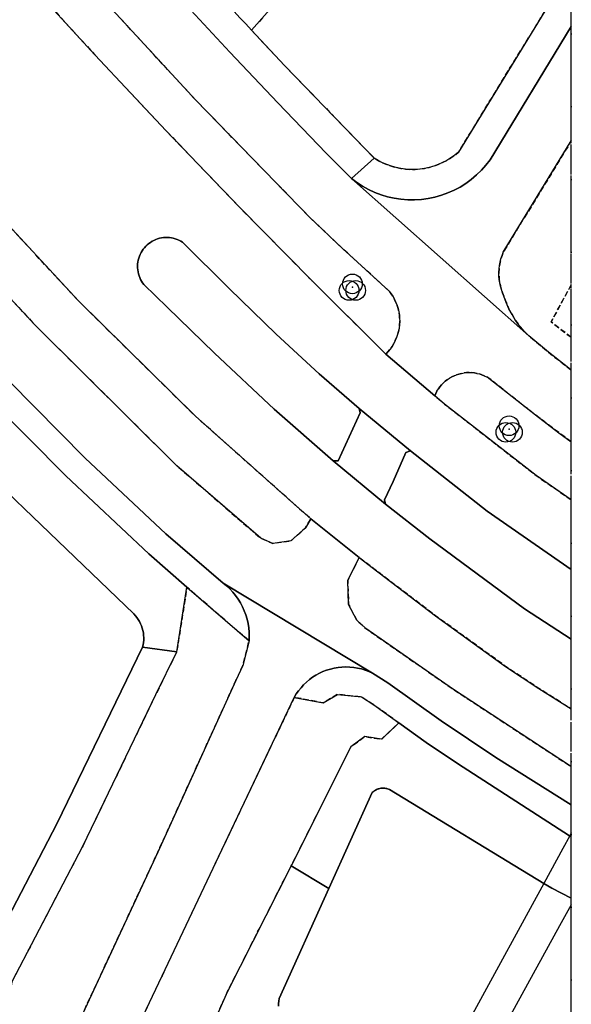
# Model space of a CAD drawing. Header units: millimetres. Extents: x 147731170 to 148246816, y 410327848 to 410827848.
# Tile 54 of 79: x 148198157 to 148231816, y 410449625 to 410509766. Entities that reach past the tile are written whole.
import ezdxf

# ---------------------------------------------------------------- set-up
doc = ezdxf.new("R2010")
doc.units = ezdxf.units.MM
doc.header["$LTSCALE"] = 100
for name, pattern in [('BORDER', [44.45, 12.7, -6.35, 12.7, -6.35, 0, -6.35]), ('HIDDEN', [9.525, 6.35, -3.175]), ('HIDDEN2', [4.7625, 3.175, -1.5875])]:
    doc.linetypes.add(name, pattern=pattern)
for name, color, linetype in [('BEGROEIDTERREINDEEL', 3, 'HIDDEN2'), ('ONDERSTEUNENDWATERDEEL', 7, 'Continuous'), ('ONDERSTEUNENDWEGDEEL', 7, 'Continuous'), ('OVERBRUGGINGSDEEL', 8, 'Continuous'), ('PERCEEL', 210, 'BORDER'), ('RASTERVERDELING', 8, 'HIDDEN'), ('VEGETATIEOBJECT', 92, 'Continuous'), ('WATERDEEL', 5, 'Continuous'), ('WEGDEEL', 8, 'Continuous')]:
    doc.layers.add(name, color=color, linetype=linetype)

# ---------------------------------------------------------------- blocks, each defined once
blk = doc.blocks.new('VEGETATIEOBJECT')
for centre in [(0, 200), (-200, -200), (200, -200)]:
    blk.add_circle(centre, 600)
blk.add_point((0, 0))

msp = doc.modelspace()

# ---------------------------------------------------------------- linework, layer by layer
at = {"layer": 'BEGROEIDTERREINDEEL', "flags": 128}
for points in [[(148124602, 410600320), (148123884, 410601173), (148123200, 410602052), (148122551, 410602958), (148121937, 410603888), (148121359, 410604842), (148120820, 410605817), (148120318, 410606812), (148118280, 410610538), (148116869, 410612726), (148112989, 410609383), (148114964, 410607109), (148138188, 410580996), (148139815, 410579141), (148190029, 410521889), (148194209, 410517081), (148198448, 410512325), (148202746, 410507621), (148207100, 410502971), (148211511, 410498374), (148215978, 410493831), (148220501, 410489344), (148220638, 410489490), (148220765, 410489646), (148220880, 410489810), (148220984, 410489982), (148221075, 410490161), (148221154, 410490345), (148221219, 410490535), (148221272, 410490729), (148221310, 410490926), (148221335, 410491125), (148221346, 410491325), (148221342, 410491526), (148221325, 410491726), (148221294, 410491924), (148221249, 410492120), (148221191, 410492311), (148221119, 410492499), (148221034, 410492681), (148220937, 410492856), (148220828, 410493025), (148220707, 410493185), (148217823, 410495823), (148215877, 410497670), (148208901, 410504853), (148203310, 410510925), (148196494, 410518566), (148189979, 410525983), (148183243, 410533661), (148176819, 410541006), (148170791, 410547853), (148164283, 410555279), (148157656, 410562849), (148151107, 410570314), (148144589, 410577742), (148137920, 410585305), (148131352, 410592843), (148128410, 410595985), (148124602, 410600320)], [(148162675, 410536597), (148162632, 410536648), (148162589, 410536699), (148162545, 410536749), (148162501, 410536799), (148162456, 410536848), (148162411, 410536897), (148162365, 410536946), (148162020, 410537285), (148161654, 410537601), (148161267, 410537891), (148160861, 410538154), (148160438, 410538390), (148160001, 410538596), (148159550, 410538773), (148159089, 410538918), (148158619, 410539033), (148158142, 410539115), (148157661, 410539165), (148157178, 410539183), (148156694, 410539168), (148156213, 410539121), (148155736, 410539041), (148155265, 410538929), (148154803, 410538786), (148155407, 410538187), (148156024, 410537601), (148156653, 410537029), (148157295, 410536470), (148157948, 410535924), (148158612, 410535393), (148159288, 410534876), (148160296, 410534076), (148161279, 410533247), (148162237, 410532388), (148163169, 410531501), (148164074, 410530586), (148164951, 410529644), (148165799, 410528677), (148173412, 410519846), (148183337, 410508556), (148191447, 410499345), (148199096, 410491108), (148207753, 410482512), (148212863, 410478090), (148213599, 410477778), (148214696, 410477927), (148215593, 410478733), (148215924, 410479287), (148215209, 410479900), (148208885, 410485540), (148201743, 410492584), (148194651, 410500248), (148188002, 410507702), (148181769, 410514829), (148175159, 410522352), (148168909, 410529451), (148162675, 410536597)], [(148215173, 410512377), (148212306, 410509122), (148214310, 410506976), (148219790, 410501312), (148220040, 410501162), (148220299, 410501029), (148220567, 410500914), (148220842, 410500817), (148221122, 410500740), (148221408, 410500681), (148221697, 410500642), (148221988, 410500623), (148222279, 410500624), (148222570, 410500645), (148222858, 410500685), (148223143, 410500745), (148223424, 410500824), (148223698, 410500922), (148223965, 410501038), (148224224, 410501172), (148224473, 410501324), (148224711, 410501492), (148224937, 410501676), (148231816, 410512928), (148231816, 410531031), (148220177, 410517812), (148220048, 410517913), (148215173, 410512377)], [(148231816, 410490358), (148230587, 410491308), (148231816, 410493585), (148231816, 410502360), (148227667, 410495570), (148227590, 410495372), (148227525, 410495169), (148227474, 410494962), (148227436, 410494752), (148227412, 410494541), (148227401, 410494328), (148227404, 410494115), (148227421, 410493902), (148227452, 410493692), (148227496, 410493483), (148227553, 410493278), (148227624, 410493077), (148227707, 410492881), (148227844, 410492492), (148228008, 410492114), (148228200, 410491749), (148228419, 410491400), (148228662, 410491067), (148228929, 410490753), (148229218, 410490459), (148230432, 410489456), (148231661, 410488473), (148231816, 410488353), (148231816, 410490358)], [(148231816, 410493585), (148230587, 410491308), (148231816, 410490358), (148231816, 410493585)], [(148231816, 410483982), (148231060, 410484540), (148229622, 410485633), (148228198, 410486744), (148226789, 410487874), (148226651, 410487952), (148226509, 410488021), (148226362, 410488079), (148226211, 410488127), (148226058, 410488165), (148225902, 410488192), (148225744, 410488208), (148225586, 410488213), (148225428, 410488207), (148225271, 410488190), (148225115, 410488163), (148224962, 410488124), (148224811, 410488075), (148224665, 410488016), (148224522, 410487947), (148224385, 410487868), (148224254, 410487780), (148224129, 410487683), (148224011, 410487577), (148223901, 410487464), (148223799, 410487343), (148223705, 410487216), (148223620, 410487082), (148223545, 410486943), (148223480, 410486799), (148224083, 410486286), (148229681, 410481917), (148231816, 410480436), (148231816, 410483982)], [(148218877, 410476913), (148218178, 410475509), (148218225, 410474046), (148218738, 410473080), (148219284, 410472576), (148224569, 410468897), (148231769, 410464169), (148231816, 410464141), (148231816, 410467669), (148229843, 410468916), (148227808, 410470265), (148223538, 410473358), (148219657, 410476311), (148218877, 410476913)], [(148198751, 410444131), (148199597, 410445924), (148201722, 410448456), (148206581, 410458911), (148211350, 410469408), (148211777, 410470318), (148212150, 410471822), (148208365, 410475111), (148207738, 410471156), (148206463, 410468542), (148202002, 410459287), (148197669, 410450984), (148196602, 410445218), (148198751, 410444131)], [(148214914, 410468374), (148214160, 410466782), (148210686, 410459491), (148206845, 410451372), (148204713, 410446862), (148204317, 410443850), (148203467, 410442032), (148205558, 410441077), (148206826, 410441738), (148207542, 410441397), (148209147, 410445188), (148209125, 410446558), (148210833, 410450400), (148214725, 410458087), (148218366, 410465345), (148219213, 410465977), (148220233, 410465810), (148221301, 410466812), (148219761, 410467920), (148219010, 410468398), (148217546, 410468558), (148216679, 410468032), (148214914, 410468374)]]:
    msp.add_lwpolyline(points, dxfattribs=at)
at = {"layer": 'ONDERSTEUNENDWATERDEEL', "flags": 128}
for points in [[(148208365, 410475111), (148206036, 410477134), (148200966, 410481902), (148196332, 410486567), (148191444, 410491704), (148186775, 410496890), (148182409, 410501669), (148180289, 410500631), (148177678, 410499013), (148162109, 410490101), (148150114, 410482929)], [(148191206, 410486841), (148205114, 410473467), (148205213, 410473359), (148205305, 410473245), (148205389, 410473124), (148205464, 410472999), (148205530, 410472868), (148205587, 410472733), (148205635, 410472594), (148205673, 410472453), (148205701, 410472309), (148205719, 410472163), (148205728, 410472017), (148205725, 410471870), (148205713, 410471724), (148205691, 410471579), (148205659, 410471436), (148207738, 410471156), (148208365, 410475111)], [(148197669, 410450984), (148202002, 410459287), (148206463, 410468542), (148207738, 410471156), (148205659, 410471436), (148200413, 410460655), (148196857, 410453818), (148196780, 410453748), (148196698, 410453684), (148196613, 410453625), (148196523, 410453573), (148196430, 410453527), (148196334, 410453487), (148196235, 410453454), (148196135, 410453429), (148196032, 410453410), (148195929, 410453398), (148195825, 410453393), (148195721, 410453396), (148195618, 410453406), (148184702, 410456070), (148166991, 410459579), (148157651, 410461446), (148138610, 410463722)], [(148231816, 410459862), (148231719, 410459919), (148231716, 410459921), (148224873, 410464338), (148222960, 410465618), (148221301, 410466812), (148220233, 410465810), (148219213, 410465977), (148218366, 410465345), (148214725, 410458087), (148217026, 410456700), (148219675, 410462557), (148219718, 410462598), (148219764, 410462636), (148219812, 410462671), (148219862, 410462703), (148219914, 410462732), (148219968, 410462757), (148220024, 410462778), (148220081, 410462796), (148220138, 410462809), (148220197, 410462819), (148220256, 410462826), (148220316, 410462828), (148220375, 410462826), (148220434, 410462821), (148220493, 410462811), (148220551, 410462798), (148220608, 410462781), (148220664, 410462760), (148220718, 410462736), (148230137, 410457013), (148230625, 410456716), (148231816, 410456109), (148231816, 410459862)], [(148213959, 410449511), (148213957, 410449667), (148213966, 410449823), (148213986, 410449977), (148217026, 410456700), (148214725, 410458087), (148210833, 410450400), (148209125, 410446558)]]:
    msp.add_lwpolyline(points, dxfattribs=at)
at = {"layer": 'ONDERSTEUNENDWEGDEEL', "flags": 128}
for points in [[(148208089, 410496181), (148207985, 410496244), (148207876, 410496299), (148207764, 410496347), (148207649, 410496387), (148207531, 410496420), (148207412, 410496444), (148207291, 410496459), (148207169, 410496467), (148207047, 410496466), (148206925, 410496456), (148206805, 410496439), (148206686, 410496413), (148206569, 410496379), (148206454, 410496337), (148206343, 410496287), (148206235, 410496230), (148206132, 410496165), (148206033, 410496094), (148205939, 410496016), (148205851, 410495932), (148205769, 410495841), (148205693, 410495746), (148205624, 410495645), (148205562, 410495540), (148205508, 410495431), (148205461, 410495319), (148205422, 410495203), (148205391, 410495085), (148205368, 410494965), (148205353, 410494844), (148205347, 410494723), (148205349, 410494601), (148205359, 410494479), (148205378, 410494359), (148205405, 410494240), (148205440, 410494123), (148205483, 410494009), (148205534, 410493898), (148205592, 410493791), (148205658, 410493688), (148205730, 410493590), (148207153, 410492197), (148210042, 410489394), (148213679, 410485976), (148217292, 410482811), (148217588, 410482828), (148218252, 410484289), (148218924, 410485761), (148218870, 410486014), (148216439, 410488136), (148213816, 410490564), (148210942, 410493342), (148208089, 410496181)], [(148231816, 410476174), (148226684, 410479753), (148222004, 410483425), (148221728, 410483320), (148220949, 410481554), (148220939, 410481565), (148220409, 410480433), (148220474, 410480170), (148223182, 410478062), (148228952, 410473785), (148231816, 410471922), (148231816, 410476174)]]:
    msp.add_lwpolyline(points, dxfattribs=at)
at = {"layer": 'OVERBRUGGINGSDEEL', "flags": 128}
msp.add_lwpolyline([(148231816, 410416904), (148231816, 410460097), (148231719, 410459919), (148231298, 410459147), (148230137, 410457013), (148229306, 410455486), (148223981, 410445701)], dxfattribs=at)
at = {"layer": 'PERCEEL', "flags": 128}
msp.add_lwpolyline([(148062555, 410749784), (148061325, 410746911), (148153969, 410723437), (148169135, 410705209), (148192340, 410679015), (148204312, 410665501), (148219466, 410648395), (148218499, 410647166), (148221994, 410642954), (148225833, 410638330), (148228657, 410635142), (148231816, 410631598), (148231816, 410531231), (148226275, 410524969), (148223723, 410527286), (148223539, 410526841), (148213294, 410520429), (148205239, 410531727), (148203799, 410530740), (148194962, 410543131), (148196387, 410544142), (148186392, 410558246), (148183890, 410556241), (148180765, 410559458), (148168654, 410546537), (148160825, 410538289), (148151552, 410532743), (148148144, 410530628), (148184439, 410487469), (148181773, 410485811), (148175103, 410482040), (148164839, 410476267), (148183176, 410458411), (148197978, 410443997), (148231816, 410426152), (148231816, 410708721), (148222405, 410711172), (148222292, 410710734), (148219708, 410711402), (148202942, 410715738), (148202249, 410715917), (148202299, 410716111), (148202309, 410716149), (148223966, 410799600), (148214971, 410801929), (148195933, 410729100), (148179146, 410733414), (148186390, 410761106), (148167640, 410766107), (148173713, 410789706), (148192546, 410784924), (148197661, 410805222), (148197946, 410806336), (148166569, 410814459), (148161554, 410815757), (148157304, 410816857), (148159783, 410826186), (148160225, 410827848), (148096050, 410827848), (148067953, 410762416), (148066439, 410758860), (148062555, 410749784)], dxfattribs=at)
at = {"layer": 'RASTERVERDELING', "flags": 128}
msp.add_lwpolyline([(147731816, 410327848), (148231816, 410327848), (148231816, 410827848), (147731816, 410827848), (147731816, 410327848)], dxfattribs=at)
at = {"layer": 'WATERDEEL', "flags": 128}
for points in [[(148196857, 410453818), (148200413, 410460655), (148205659, 410471436), (148205691, 410471579), (148205713, 410471724), (148205725, 410471870), (148205728, 410472017), (148205719, 410472163), (148205701, 410472309), (148205673, 410472453), (148205635, 410472594), (148205587, 410472733), (148205530, 410472868), (148205464, 410472999), (148205389, 410473124), (148205305, 410473245), (148205213, 410473359), (148205114, 410473467), (148191206, 410486841)], [(148231816, 410456109), (148230625, 410456716), (148230137, 410457013), (148220718, 410462736), (148220664, 410462760), (148220608, 410462781), (148220551, 410462798), (148220493, 410462811), (148220434, 410462821), (148220375, 410462826), (148220316, 410462828), (148220256, 410462826), (148220197, 410462819), (148220138, 410462809), (148220081, 410462796), (148220024, 410462778), (148219968, 410462757), (148219914, 410462732), (148219862, 410462703), (148219812, 410462671), (148219764, 410462636), (148219718, 410462598), (148219675, 410462557), (148217026, 410456700), (148213986, 410449977), (148213966, 410449823), (148213957, 410449667), (148213959, 410449511)], [(148231816, 410438253), (148231816, 410456109)]]:
    msp.add_lwpolyline(points, dxfattribs=at)
at = {"layer": 'WEGDEEL', "flags": 128}
for points in [[(148209831, 410511797), (148210184, 410511414), (148210537, 410511032), (148210890, 410510649), (148211244, 410510267), (148211598, 410509885), (148211952, 410509503), (148212306, 410509122), (148215173, 410512377), (148212670, 410514577), (148209831, 410511797)], [(148231816, 410512928), (148224937, 410501676), (148224711, 410501492), (148224473, 410501324), (148224224, 410501172), (148223965, 410501038), (148223698, 410500922), (148223424, 410500824), (148223143, 410500745), (148222858, 410500685), (148222570, 410500645), (148222279, 410500624), (148221988, 410500623), (148221697, 410500642), (148221408, 410500681), (148221122, 410500740), (148220842, 410500817), (148220567, 410500914), (148220299, 410501029), (148220040, 410501162), (148219790, 410501312), (148218398, 410500072), (148218730, 410499821), (148219078, 410499594), (148219442, 410499393), (148219819, 410499217), (148220208, 410499069), (148220606, 410498950), (148221012, 410498858), (148221424, 410498796), (148221838, 410498763), (148222254, 410498760), (148222669, 410498786), (148223082, 410498842), (148223489, 410498926), (148223889, 410499040), (148224280, 410499182), (148224660, 410499351), (148225027, 410499546), (148225379, 410499767), (148225715, 410500013), (148226032, 410500282), (148226330, 410500573), (148226606, 410500884), (148226859, 410501214), (148231816, 410509349), (148231816, 410512928)], [(148231816, 410480436), (148229681, 410481917), (148224083, 410486286), (148223480, 410486799), (148220501, 410489344), (148215978, 410493831), (148211511, 410498374), (148207100, 410502971), (148202746, 410507621), (148198448, 410512325)], [(148203310, 410510925), (148208901, 410504853), (148215877, 410497670), (148217823, 410495823), (148220707, 410493185), (148220828, 410493025), (148220937, 410492856), (148221034, 410492681), (148221119, 410492499), (148221191, 410492311), (148221249, 410492120), (148221294, 410491924), (148221325, 410491726), (148221342, 410491526), (148221346, 410491325), (148221335, 410491125), (148221310, 410490926), (148221272, 410490729), (148221219, 410490535), (148221154, 410490345), (148221075, 410490161), (148220984, 410489982), (148220880, 410489810), (148220765, 410489646), (148220638, 410489490), (148220501, 410489344), (148223480, 410486799), (148223545, 410486943), (148223620, 410487082), (148223705, 410487216), (148223799, 410487343), (148223901, 410487464), (148224011, 410487577), (148224129, 410487683), (148224254, 410487780), (148224385, 410487868), (148224522, 410487947), (148224665, 410488016), (148224811, 410488075), (148224962, 410488124), (148225115, 410488163), (148225271, 410488190), (148225428, 410488207), (148225586, 410488213), (148225744, 410488208), (148225902, 410488192), (148226058, 410488165), (148226211, 410488127), (148226362, 410488079), (148226509, 410488021), (148226651, 410487952), (148226789, 410487874), (148228198, 410486744), (148229622, 410485633), (148231060, 410484540), (148231816, 410483982), (148231816, 410488353), (148231661, 410488473), (148230432, 410489456), (148229218, 410490459), (148218398, 410500072), (148216859, 410501609), (148213907, 410504687), (148210979, 410507788), (148208075, 410510912)], [(148208075, 410510912), (148210979, 410507788), (148213907, 410504687), (148216859, 410501609), (148218398, 410500072), (148219790, 410501312), (148214310, 410506976), (148212306, 410509122), (148211952, 410509503), (148211598, 410509885)], [(148231816, 410509349), (148226859, 410501214), (148226606, 410500884), (148226330, 410500573), (148226032, 410500282), (148225715, 410500013), (148225379, 410499767), (148225027, 410499546), (148224660, 410499351), (148224280, 410499182), (148223889, 410499040), (148223489, 410498926), (148223082, 410498842), (148222669, 410498786), (148222254, 410498760), (148221838, 410498763), (148221424, 410498796), (148221012, 410498858), (148220606, 410498950), (148220208, 410499069), (148219819, 410499217), (148219442, 410499393), (148219078, 410499594), (148218730, 410499821), (148218398, 410500072), (148229218, 410490459), (148228929, 410490753), (148228662, 410491067), (148228419, 410491400), (148228200, 410491749), (148228008, 410492114), (148227844, 410492492), (148227707, 410492881), (148227624, 410493077), (148227553, 410493278), (148227496, 410493483), (148227452, 410493692), (148227421, 410493902), (148227404, 410494115), (148227401, 410494328), (148227412, 410494541), (148227436, 410494752), (148227474, 410494962), (148227525, 410495169), (148227590, 410495372), (148227667, 410495570), (148231816, 410502360), (148231816, 410509349)], [(148194651, 410500248), (148201743, 410492584), (148208885, 410485540), (148215209, 410479900), (148215924, 410479287), (148218877, 410476913), (148219657, 410476311), (148223538, 410473358), (148227808, 410470265), (148229843, 410468916), (148231816, 410467669), (148231816, 410471922), (148228952, 410473785), (148223182, 410478062), (148220474, 410480170), (148217292, 410482811), (148213679, 410485976), (148210042, 410489394), (148207153, 410492197), (148205730, 410493590), (148205658, 410493688), (148205592, 410493791), (148205534, 410493898), (148205483, 410494009), (148205440, 410494123), (148205405, 410494240), (148205378, 410494359), (148205359, 410494479), (148205349, 410494601), (148205347, 410494723), (148205353, 410494844), (148205368, 410494965), (148205391, 410495085), (148205422, 410495203), (148205461, 410495319), (148205508, 410495431), (148205562, 410495540), (148205624, 410495645), (148205693, 410495746), (148205769, 410495841), (148205851, 410495932), (148205939, 410496016), (148206033, 410496094), (148206132, 410496165), (148206235, 410496230), (148206343, 410496287), (148206454, 410496337), (148206569, 410496379), (148206686, 410496413), (148206805, 410496439), (148206925, 410496456), (148207047, 410496466), (148207169, 410496467), (148207291, 410496459), (148207412, 410496444), (148207531, 410496420), (148207649, 410496387), (148207764, 410496347), (148207876, 410496299), (148207985, 410496244), (148208089, 410496181), (148210942, 410493342), (148213816, 410490564), (148216439, 410488136), (148218870, 410486014), (148222004, 410483425), (148226684, 410479753), (148231816, 410476174), (148231816, 410480436)], [(148197504, 410487685), (148202155, 410482992), (148207071, 410478369), (148210568, 410475354), (148219680, 410469859), (148220628, 410469270), (148223881, 410466937), (148227219, 410464701), (148231816, 410461816), (148231816, 410464141), (148231769, 410464169), (148224569, 410468897), (148219284, 410472576), (148218738, 410473080), (148218225, 410474046), (148218178, 410475509), (148218877, 410476913), (148215924, 410479287), (148215593, 410478733), (148214696, 410477927), (148213599, 410477778), (148212863, 410478090), (148207753, 410482512), (148199096, 410491108), (148191447, 410499345)], [(148196332, 410486567), (148200966, 410481902), (148206036, 410477134), (148208365, 410475111), (148212150, 410471822), (148212163, 410472091), (148212157, 410472360), (148212134, 410472628), (148212093, 410472894), (148212034, 410473156), (148211957, 410473414), (148211864, 410473667), (148211754, 410473912), (148211628, 410474150), (148211486, 410474379), (148211330, 410474598), (148211159, 410474805), (148210974, 410475001), (148210777, 410475184), (148210568, 410475354), (148207071, 410478369), (148202155, 410482992), (148197504, 410487685)], [(148218870, 410486014), (148218924, 410485761), (148218252, 410484289), (148217588, 410482828), (148217292, 410482811), (148220474, 410480170), (148220409, 410480433), (148220939, 410481565), (148220949, 410481554), (148221728, 410483320), (148222004, 410483425), (148218870, 410486014)], [(148204713, 410446862), (148206845, 410451372), (148210686, 410459491), (148214160, 410466782), (148214914, 410468374), (148215037, 410468579), (148215174, 410468776), (148215323, 410468963), (148215484, 410469140), (148215657, 410469306), (148215840, 410469460), (148216033, 410469602), (148216235, 410469731), (148216446, 410469845), (148216663, 410469946), (148216886, 410470032), (148217115, 410470104), (148217348, 410470160), (148217584, 410470200), (148217822, 410470225), (148218061, 410470234), (148218301, 410470227), (148218539, 410470204), (148218775, 410470166), (148219009, 410470112), (148219238, 410470042), (148219462, 410469958), (148219680, 410469859), (148210568, 410475354), (148210777, 410475184), (148210974, 410475001), (148211159, 410474805), (148211330, 410474598), (148211486, 410474379), (148211628, 410474150), (148211754, 410473912), (148211864, 410473667), (148211957, 410473414), (148212034, 410473156), (148212093, 410472894), (148212134, 410472628), (148212157, 410472360), (148212163, 410472091), (148212150, 410471822), (148211777, 410470318), (148211350, 410469408), (148206581, 410458911), (148201722, 410448456)], [(148231816, 410461816), (148227219, 410464701), (148223881, 410466937), (148220628, 410469270), (148219680, 410469859), (148219462, 410469958), (148219238, 410470042), (148219009, 410470112), (148218775, 410470166), (148218539, 410470204), (148218301, 410470227), (148218061, 410470234), (148217822, 410470225), (148217584, 410470200), (148217348, 410470160), (148217115, 410470104), (148216886, 410470032), (148216663, 410469946), (148216446, 410469845), (148216235, 410469731), (148216033, 410469602), (148215840, 410469460), (148215657, 410469306), (148215484, 410469140), (148215323, 410468963), (148215174, 410468776), (148215037, 410468579), (148214914, 410468374), (148216679, 410468032), (148217546, 410468558), (148219010, 410468398), (148219761, 410467920), (148221301, 410466812), (148222960, 410465618), (148224873, 410464338), (148231716, 410459921), (148231719, 410459919), (148231816, 410459862), (148231816, 410461816)], [(148225118, 410420578), (148225342, 410420968), (148225853, 410421901), (148227037, 410424059), (148231816, 410432773), (148231816, 410455711), (148231104, 410454415), (148225802, 410444759), (148224505, 410442396), (148222549, 410438834), (148217760, 410430114), (148217457, 410429490), (148217126, 410428880), (148216767, 410428285), (148216382, 410427708), (148215971, 410427149), (148215535, 410426609), (148215075, 410426089), (148225118, 410420578)]]:
    msp.add_lwpolyline(points, dxfattribs=at)

# ---------------------------------------------------------------- block references
at = {"layer": 'VEGETATIEOBJECT'}
for p in [(148218460, 410493431), (148228023, 410484764)]:
    msp.add_blockref('VEGETATIEOBJECT', p, dxfattribs=at)

doc.saveas('drawing.dxf')
